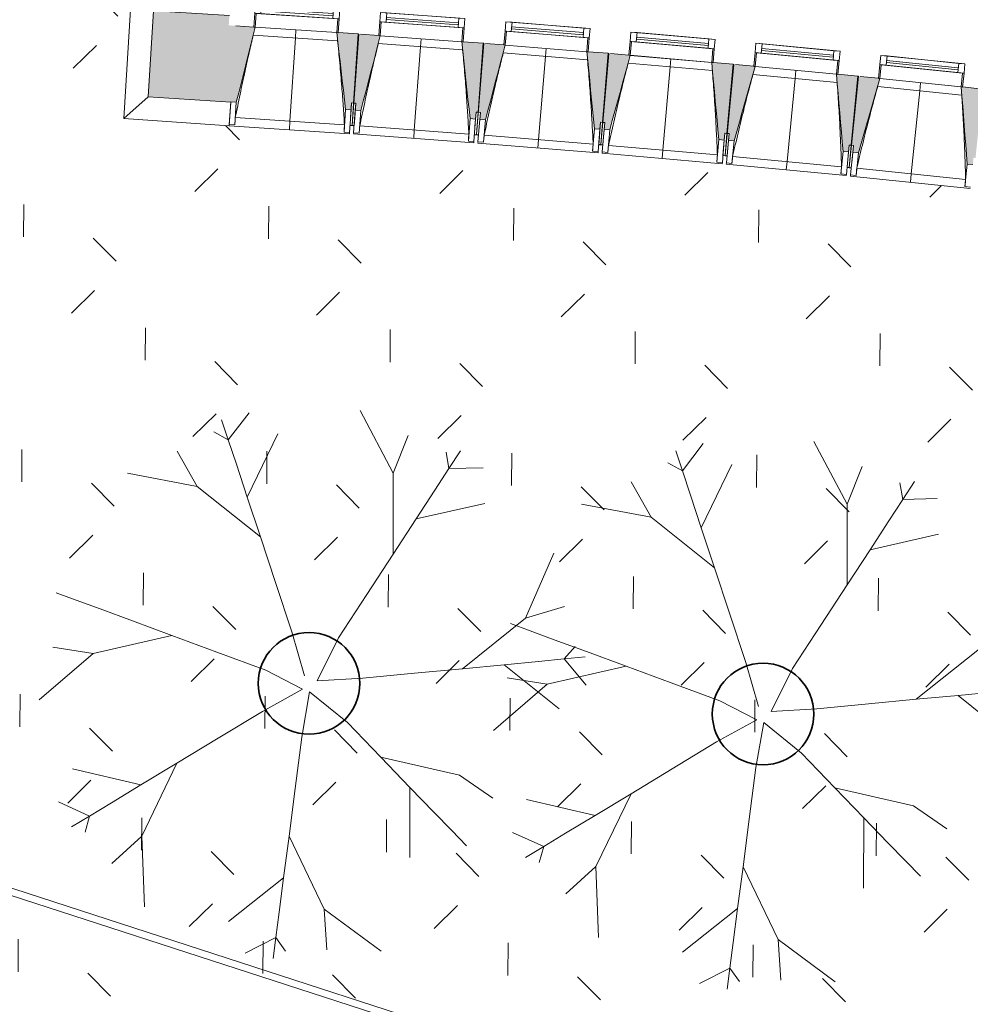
# Model space of a CAD drawing. Header units: centimetres. Extents: x -2721 to 2869, y -4046 to 286.
# Tile 7 of 29: x -1506 to -820, y -3652 to -2941. Entities that reach past the tile are written whole.
import ezdxf

# ---------------------------------------------------------------- set-up
doc = ezdxf.new("R2010")
doc.units = ezdxf.units.CM
for name, color, linetype, lineweight in [('0-1', 7, 'Continuous', 5), ('ANNOTATIONS-1', 7, 'Continuous', 18), ('MENUISERIES', 7, 'Continuous', 9), ('MENUISERIES-1', 7, 'Continuous', 13), ('MUR-1', 7, 'Continuous', 18), ('MUR_C-1', 7, 'Continuous', 18), ('OSSATURE', 7, 'Continuous', 9), ('OSSATURE_C', 7, 'Continuous', 9), ('SOL-1', 7, 'Continuous', 18), ('Z', 7, 'Continuous', 9)]:
    doc.layers.add(name, color=color, linetype=linetype, lineweight=lineweight)
doc.layers.add('A-ANNO-NPLT', color=7, linetype='Continuous', lineweight=13, plot=False)
for name, color, linetype, lineweight, true_color in [('A-GLAZ-GLAS', 7, 'Continuous', 13, 0x5c63b1), ('AB1_MAC', 7, 'Continuous', 9, 0x666666), ('AB3_VEGETATION', 7, 'Continuous', 9, 0x264c00), ('AB3_VEGETATION-1', 7, 'Continuous', 35, 0x666666), ('AB3_VEGETATION_haie_contour', 7, 'Continuous', 9, 0x264c00), ('AB3_VEGETATION_pelouse_surface', 7, 'Continuous', 9, 0x007f3f), ('HACHURE-1', 7, 'Continuous', 18, 0x787878), ('MENUISERIES-2', 7, 'Continuous', 13, 0x5c63b1), ('MUR-2', 5, 'Continuous', 18, 0x0000ff), ('OSSATURE-1', 7, 'Continuous', 5, 0x787878), ('OSSATURE-2', 5, 'Continuous', 18, 0x0000ff)]:
    doc.layers.add(name, color=color, linetype=linetype, lineweight=lineweight, true_color=true_color)

# ---------------------------------------------------------------- blocks, each defined once
blk = doc.blocks.new('XXX_VIDE FENETRE - 590-389517-2021_015_1111_DCE_1_50_Etat actuel')
at = {"layer": 'A-ANNO-NPLT'}
for p, q in [((-30.51, 0), (-30.51, -10)), ((-29.51, 0), (-30.51, 0)), ((-29.51, -10), (-29.51, 0)), ((30.51, 0), (29.51, 0)), ((29.51, 0), (29.51, -10)), ((30.51, -10), (30.51, 0)), ((-30.51, -10), (-29.51, -10)), ((-26.01, -10), (-30.51, -10)), ((-30.51, -10), (-30.51, -16.75)), ((-26.01, -16.75), (-26.01, -10)), ((26.01, -10), (26.01, -16.75)), ((30.51, -10), (26.01, -10)), ((29.51, -10), (30.51, -10)), ((30.51, -16.75), (30.51, -10)), ((-30.51, -16.75), (-26.01, -16.75)), ((26.01, -16.75), (30.51, -16.75))]:
    blk.add_line(p, q, dxfattribs=at)
at = {"layer": 'A-GLAZ-GLAS'}
for p, q in [((26.01, -12), (-26.01, -12)), ((-26.01, -12), (-26.01, -13.5)), ((-26.01, -13.5), (26.01, -13.5)), ((26.01, -13.5), (26.01, -12))]:
    blk.add_line(p, q, dxfattribs=at)
at = {"layer": 'MENUISERIES-1'}
for p, q in [((-29.51, 0), (29.51, 0)), ((29.51, 0), (-29.51, 0)), ((-30.51, -10), (-30.51, -0.07)), ((-29.51, -0.07), (-29.51, -10)), ((29.51, -10), (29.51, -0.07)), ((30.51, -0.07), (30.51, -10)), ((30.51, -10), (-30.51, -10)), ((-30.51, -16.75), (-30.51, -10)), ((-30.51, -10), (30.51, -10)), ((-29.51, -10), (29.51, -10)), ((-26.01, -10), (-26.01, -16.75)), ((26.01, -10), (-26.01, -10)), ((26.01, -16.75), (26.01, -10)), ((30.51, -10), (30.51, -16.75)), ((30.51, -16.75), (-30.51, -16.75)), ((-26.01, -16.75), (26.01, -16.75))]:
    blk.add_line(p, q, dxfattribs=at)
at = {"layer": 'MENUISERIES-2'}
for p, q in [((-26.01, -13.5), (-26.01, -12)), ((-26.01, -12), (26.01, -12)), ((26.01, -13.5), (-26.01, -13.5)), ((26.01, -12), (26.01, -13.5))]:
    blk.add_line(p, q, dxfattribs=at)
blk = doc.blocks.new('B02_ARC_rvt-1-2021_015_1111_DCE_1_50_Etat actuel')
at = {"layer": 'MENUISERIES'}
for p, rotation in [((-1306.32, -2948.38), 176.1892004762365), ((-1216.07, -2954.71), 175.7775659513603), ((-1125.86, -2961.69), 175.3659314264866), ((-1035.71, -2969.31), 174.9542969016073), ((-945.61, -2977.58), 174.5426623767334), ((-855.58, -2986.5), 174.1310278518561)]:
    blk.add_blockref('XXX_VIDE FENETRE - 590-389517-2021_015_1111_DCE_1_50_Etat actuel', p, dxfattribs=dict(at, rotation=rotation))
blk = doc.blocks.new('20_MUR PREFA_01 - MODULE_01 B-3165811-2021_015_1111_DCE_1_50_Etat actuel')
at = {"layer": 'Z'}
for p, q in [((0, 72.21), (0, 66.14)), ((0, 66.14), (0, 5.85)), ((0, 0.07), (0, 5.85))]:
    blk.add_line(p, q, dxfattribs=at)
blk = doc.blocks.new('Murs 6 - Murs 1-3191379-2021_015_1111_DCE_1_50_Etat actuel')
at = {"layer": 'HACHURE-1'}
blk.add_hatch(color=256, dxfattribs=at).paths.add_polyline_path([(-1353.39, -3000.52), (-1353.05, -2995.32), (-1354.54, -2995.23), (-1351.22, -2945.32), (-1354.85, -2945.08), (-1354.41, -2937.96), (-1409.09, -2934.57), (-1412.94, -2996.55), (-1354.54, -3000.44)])
at = {"layer": 'MUR-1'}
for p, q in [((-1430.6, -3012.4), (-1425.7, -2933.53)), ((-1425.7, -2933.53), (-1409.09, -2934.57)), ((-1412.94, -2996.55), (-1430.6, -3012.4)), ((-1354.52, -3017.47), (-1353.39, -3000.52)), ((-1354.52, -3017.47), (-1430.6, -3012.4))]:
    blk.add_line(p, q, dxfattribs=at)
at = {"layer": 'MUR_C-1'}
for p, q in [((-1409.09, -2934.57), (-1412.94, -2996.55)), ((-1354.41, -2937.96), (-1409.09, -2934.57)), ((-1412.94, -2996.55), (-1353.39, -3000.52)), ((-1353.39, -3000.52), (-1353.38, -3000.31))]:
    blk.add_line(p, q, dxfattribs=at)
blk = doc.blocks.new('B02_DC_STR_rvt-1-2021_015_1111_DCE_1_50_Etat actuel')
at = {"layer": 'OSSATURE-1'}
for points in [[(-1349.39, -3000.58), (-1335.77, -2946.42), (-1351.22, -2945.32), (-1354.54, -2995.23), (-1353.05, -2995.32), (-1353.38, -3000.31), (-1353.05, -3000.34)], [(-1266.57, -3006.1), (-1266.24, -3001.11), (-1264.74, -3001.21), (-1261.42, -2951.31), (-1276.88, -2950.35), (-1270.56, -3005.83)], [(-1259.51, -3006.6), (-1245.5, -2952.54), (-1260.94, -2951.34), (-1264.62, -3001.2), (-1263.13, -3001.32), (-1263.5, -3006.3), (-1263.13, -3006.33)], [(-1176.73, -3012.71), (-1176.36, -3007.72), (-1174.87, -3007.83), (-1171.19, -2957.96), (-1186.64, -2956.88), (-1180.72, -3012.41)], [(-1169.67, -3013.26), (-1155.28, -2959.3), (-1170.71, -2957.99), (-1174.75, -3007.83), (-1173.26, -3007.95), (-1173.66, -3012.93), (-1170.21, -3013.21)], [(-1086.94, -3019.96), (-1086.54, -3014.98), (-1085.05, -3015.1), (-1081, -2965.25), (-1096.45, -2964.07), (-1090.93, -3019.64)], [(-1079.89, -3020.56), (-1065.22, -2966.7), (-1080.53, -2965.29), (-1084.93, -3015.1), (-1083.43, -3015.23), (-1083.87, -3020.21), (-1082.87, -3020.3)], [(-997.21, -3027.86), (-996.77, -3022.88), (-995.28, -3023.02), (-990.88, -2973.2), (-1006.31, -2971.9), (-1001.19, -3027.51)], [(-990.16, -3028.52), (-975.03, -2974.77), (-990.4, -2973.24), (-995.16, -3023.02), (-993.67, -3023.16), (-994.14, -3028.14), (-993.67, -3028.18)], [(-907.54, -3036.41), (-907.06, -3031.43), (-905.57, -3031.58), (-900.81, -2981.79), (-916.23, -2980.39), (-911.52, -3036.03), (-908.2, -3036.35)], [(-900.49, -3037.11), (-884.94, -2983.48), (-900.34, -2981.84), (-905.45, -3031.58), (-903.96, -3031.73), (-904.47, -3036.7), (-903.96, -3036.76)], [(-817.92, -3045.6), (-817.41, -3040.63), (-815.92, -3040.78), (-810.81, -2991.03), (-826.22, -2989.52), (-821.9, -3045.19), (-820.87, -3045.3)]]:
    blk.add_hatch(color=256, dxfattribs=at).paths.add_polyline_path(points)
at = {"layer": 'ANNOTATIONS-1'}
for p, q in [((-1260.94, -2951.34), (-1261.42, -2951.31)), ((-1170.71, -2957.99), (-1171.19, -2957.96)), ((-1080.53, -2965.29), (-1081, -2965.25)), ((-990.4, -2973.24), (-990.88, -2973.2)), ((-900.29, -2981.84), (-900.84, -2981.79))]:
    blk.add_line(p, q, dxfattribs=at)
at = {"layer": 'OSSATURE'}
for p, q in [((-1335.77, -2946.42), (-1276.88, -2950.35)), ((-1276.25, -2956.18), (-1337.16, -2952.12)), ((-1245.5, -2952.54), (-1186.64, -2956.88)), ((-1186.05, -2962.72), (-1246.94, -2958.23)), ((-1155.28, -2959.3), (-1096.45, -2964.07)), ((-1095.91, -2969.91), (-1156.75, -2964.98)), ((-1065.11, -2966.71), (-1006.31, -2971.9)), ((-1005.81, -2977.75), (-1066.62, -2972.38)), ((-974.99, -2974.77), (-916.23, -2980.39)), ((-915.78, -2986.24), (-976.55, -2980.43)), ((-884.94, -2983.48), (-826.22, -2989.52)), ((-825.81, -2995.37), (-886.53, -2989.13)), ((-1354.46, -3016.57), (-1353.38, -3000.31)), ((-1350.47, -3016.83), (-1349.39, -3000.58)), ((-1266.24, -3001.11), (-1266.94, -3011.57)), ((-1265.81, -3017.24), (-1264.62, -3001.2)), ((-1264.74, -3001.21), (-1265.81, -3017.25)), ((-1263.9, -3011.77), (-1263.13, -3001.32)), ((-1350.1, -3011.69), (-1271.33, -3016.94)), ((-1270.56, -3005.83), (-1271.64, -3022.08)), ((-1266.57, -3006.1), (-1267.65, -3022.35)), ((-1266.94, -3011.57), (-1267.31, -3017.15)), ((-1264.7, -3022.55), (-1263.5, -3006.3)), ((-1264.31, -3017.35), (-1263.9, -3011.77)), ((-1260.71, -3022.84), (-1259.51, -3006.6)), ((-1180.72, -3012.41), (-1181.92, -3028.66)), ((-1176.36, -3007.72), (-1177.14, -3018.18)), ((-1176.05, -3023.86), (-1174.75, -3007.83)), ((-1174.87, -3007.83), (-1176.05, -3023.87)), ((-1174.1, -3018.4), (-1173.26, -3007.95)), ((-1354.52, -3017.47), (-1354.46, -3016.54)), ((-1354.52, -3017.47), (-1267.71, -3023.25)), ((-1350.47, -3016.83), (-1354.46, -3016.57)), ((-1350.46, -3016.81), (-1350.47, -3016.83)), ((-1267.32, -3017.36), (-1265.82, -3017.46)), ((-1265.82, -3017.45), (-1264.33, -3017.56)), ((-1260.3, -3017.7), (-1181.57, -3023.51)), ((-1176.73, -3012.71), (-1177.93, -3028.95)), ((-1177.14, -3018.18), (-1177.55, -3023.76)), ((-1174.98, -3029.17), (-1173.66, -3012.93)), ((-1174.55, -3023.98), (-1174.1, -3018.4)), ((-1170.99, -3029.49), (-1169.67, -3013.26)), ((-1090.93, -3019.64), (-1092.25, -3035.88)), ((-1086.54, -3014.98), (-1087.39, -3025.43)), ((-1086.34, -3031.12), (-1084.93, -3015.1)), ((-1085.05, -3015.1), (-1086.34, -3031.13)), ((-1084.36, -3025.68), (-1083.43, -3015.23)), ((-1271.64, -3022.08), (-1271.65, -3022.06)), ((-1267.65, -3022.35), (-1271.64, -3022.08)), ((-1267.65, -3022.32), (-1267.71, -3023.25)), ((-1264.76, -3023.45), (-1264.69, -3022.52)), ((-1264.76, -3023.45), (-1178, -3029.85)), ((-1260.71, -3022.84), (-1264.7, -3022.55)), ((-1260.7, -3022.82), (-1260.71, -3022.84)), ((-1177.55, -3023.83), (-1177.56, -3023.97)), ((-1177.56, -3023.97), (-1176.07, -3024.08)), ((-1176.07, -3024.07), (-1176.06, -3023.94)), ((-1176.06, -3023.94), (-1176.07, -3024.08)), ((-1176.07, -3024.07), (-1174.57, -3024.19)), ((-1174.57, -3024.19), (-1174.56, -3024.05)), ((-1170.55, -3024.35), (-1091.85, -3030.73)), ((-1086.94, -3019.96), (-1088.26, -3036.2)), ((-1087.39, -3025.43), (-1087.84, -3031.01)), ((-1085.31, -3036.44), (-1083.87, -3020.21)), ((-1084.85, -3031.25), (-1084.36, -3025.68)), ((-1081.32, -3036.79), (-1079.89, -3020.56)), ((-996.77, -3022.88), (-997.69, -3033.33)), ((-996.69, -3039.02), (-995.16, -3023.02)), ((-995.28, -3023.02), (-996.69, -3039.03)), ((-994.66, -3033.6), (-993.67, -3023.16)), ((-1181.92, -3028.66), (-1181.92, -3028.63)), ((-1177.93, -3028.95), (-1181.92, -3028.66)), ((-1177.93, -3028.93), (-1178, -3029.85)), ((-1175.05, -3030.07), (-1174.97, -3029.14)), ((-1175.05, -3030.07), (-1088.33, -3037.1)), ((-1170.99, -3029.49), (-1174.98, -3029.17)), ((-1170.98, -3029.47), (-1170.99, -3029.49)), ((-1087.84, -3031.08), (-1087.86, -3031.22)), ((-1087.86, -3031.22), (-1086.36, -3031.34)), ((-1086.36, -3031.33), (-1086.35, -3031.2)), ((-1086.35, -3031.2), (-1086.36, -3031.34)), ((-1086.36, -3031.33), (-1084.87, -3031.46)), ((-1084.87, -3031.46), (-1084.86, -3031.33)), ((-1080.84, -3031.66), (-1002.2, -3038.6)), ((-1001.19, -3027.51), (-1002.63, -3043.74)), ((-997.21, -3027.86), (-998.64, -3044.09)), ((-997.69, -3033.33), (-998.18, -3038.9)), ((-995.69, -3044.35), (-994.14, -3028.14)), ((-995.19, -3039.16), (-994.66, -3033.6)), ((-991.71, -3044.73), (-990.16, -3028.52)), ((-907.06, -3031.43), (-908.06, -3041.87)), ((-905.57, -3031.58), (-907.1, -3047.58)), ((-907.09, -3047.57), (-905.45, -3031.58)), ((-905.03, -3042.16), (-903.96, -3031.73)), ((-1092.25, -3035.88), (-1092.25, -3035.85)), ((-1088.26, -3036.2), (-1092.25, -3035.88)), ((-1088.26, -3036.17), (-1088.33, -3037.1)), ((-1085.39, -3037.34), (-1085.3, -3036.41)), ((-1085.39, -3037.34), (-998.72, -3044.99)), ((-1081.32, -3036.79), (-1085.31, -3036.44)), ((-1081.32, -3036.77), (-1081.32, -3036.79)), ((-998.19, -3038.98), (-998.2, -3039.11)), ((-998.2, -3039.11), (-996.71, -3039.24)), ((-996.71, -3039.23), (-996.7, -3039.11)), ((-996.7, -3039.11), (-996.71, -3039.24)), ((-996.71, -3039.23), (-995.21, -3039.37)), ((-995.21, -3039.37), (-995.2, -3039.25)), ((-991.19, -3039.6), (-912.6, -3047.11)), ((-911.52, -3036.03), (-913.07, -3052.25)), ((-907.54, -3036.41), (-909.08, -3052.63)), ((-906.13, -3052.91), (-904.47, -3036.7)), ((-902.16, -3053.32), (-900.49, -3037.11)), ((-1002.63, -3043.74), (-1002.63, -3043.71)), ((-998.64, -3044.09), (-1002.63, -3043.74)), ((-998.64, -3044.07), (-998.72, -3044.99)), ((-995.78, -3045.25), (-995.69, -3044.33)), ((-995.78, -3045.25), (-909.17, -3053.53)), ((-991.71, -3044.73), (-995.69, -3044.35)), ((-991.7, -3044.71), (-991.71, -3044.73)), ((-908.6, -3047.52), (-908.61, -3047.65)), ((-908.61, -3047.65), (-907.12, -3047.79)), ((-908.06, -3041.87), (-908.59, -3047.44)), ((-907.1, -3047.67), (-907.12, -3047.79)), ((-907.12, -3047.78), (-905.62, -3047.93)), ((-905.62, -3047.93), (-905.61, -3047.82)), ((-905.6, -3047.72), (-905.03, -3042.16)), ((-821.9, -3045.19), (-823.57, -3061.39)), ((-913.07, -3052.25), (-913.07, -3052.22)), ((-909.08, -3052.63), (-913.07, -3052.25)), ((-909.08, -3052.6), (-909.17, -3053.53)), ((-906.23, -3053.81), (-906.13, -3052.88)), ((-906.23, -3053.81), (-819.68, -3062.7)), ((-902.16, -3053.32), (-906.13, -3052.91)), ((-902.15, -3053.29), (-902.16, -3053.32)), ((-901.6, -3048.19), (-823.07, -3056.26)), ((-823.57, -3061.39), (-823.57, -3061.37)), ((-819.59, -3061.8), (-823.57, -3061.39))]:
    blk.add_line(p, q, dxfattribs=at)
at = {"layer": 'OSSATURE', "flags": 128}
for points in [[(-1350.1, -3011.69), (-1350.18, -3012.71), (-1350.25, -3013.74), (-1350.32, -3014.76), (-1350.39, -3015.78), (-1350.46, -3016.81)], [(-1271.65, -3022.06), (-1271.58, -3021.03), (-1271.52, -3020.01), (-1271.45, -3018.98), (-1271.39, -3017.96), (-1271.33, -3016.94)], [(-1260.3, -3017.7), (-1260.38, -3018.72), (-1260.46, -3019.75), (-1260.54, -3020.77), (-1260.62, -3021.79), (-1260.7, -3022.82)], [(-1181.92, -3028.63), (-1181.85, -3027.61), (-1181.78, -3026.58), (-1181.71, -3025.56), (-1181.64, -3024.54), (-1181.57, -3023.51)], [(-1170.55, -3024.35), (-1170.64, -3025.38), (-1170.72, -3026.4), (-1170.81, -3027.42), (-1170.9, -3028.45), (-1170.98, -3029.47)], [(-1092.25, -3035.85), (-1092.17, -3034.83), (-1092.09, -3033.8), (-1092.01, -3032.78), (-1091.93, -3031.76), (-1091.85, -3030.73)], [(-1080.84, -3031.66), (-1080.94, -3032.68), (-1081.03, -3033.7), (-1081.13, -3034.72), (-1081.22, -3035.74), (-1081.32, -3036.77)], [(-1002.63, -3043.71), (-1002.54, -3042.69), (-1002.46, -3041.67), (-1002.37, -3040.64), (-1002.28, -3039.62), (-1002.2, -3038.6)], [(-991.19, -3039.6), (-991.3, -3040.62), (-991.4, -3041.64), (-991.5, -3042.66), (-991.6, -3043.69), (-991.7, -3044.71)], [(-913.07, -3052.22), (-912.97, -3051.2), (-912.88, -3050.18), (-912.79, -3049.15), (-912.69, -3048.13), (-912.6, -3047.11)], [(-901.6, -3048.19), (-901.71, -3049.21), (-901.82, -3050.23), (-901.93, -3051.25), (-902.04, -3052.27), (-902.15, -3053.29)], [(-823.57, -3061.37), (-823.47, -3060.35), (-823.37, -3059.33), (-823.27, -3058.3), (-823.17, -3057.28), (-823.07, -3056.26)]]:
    blk.add_lwpolyline(points, dxfattribs=at)
at = {"layer": 'OSSATURE'}
for points, knots in [([(-1337.15, -2952.12), (-1338.14, -2956.23), (-1339.63, -2962.58), (-1341.59, -2971.2), (-1343.21, -2978.49), (-1344.91, -2986.36), (-1347.28, -2997.61), (-1348.99, -3006.05), (-1350.1, -3011.69)], [0.0183454, 0.0183454, 0.0183454, 0.0183454, 0.2222222, 0.3333333, 0.4444444, 0.5833333, 0.7222222, 1, 1, 1, 1]), ([(-1271.33, -3016.94), (-1271.61, -3012.35), (-1272.07, -3005.47), (-1272.73, -2996.3), (-1273.3, -2988.85), (-1273.95, -2980.83), (-1274.7, -2972.23), (-1275.47, -2964.01), (-1276.01, -2958.66), (-1276.26, -2956.18)], [0, 0, 0, 0, 0.2222222, 0.3333333, 0.4444444, 0.5833333, 0.7222222, 0.8611111, 0.9816328, 0.9816328, 0.9816328, 0.9816328]), ([(-1246.92, -2958.23), (-1247.94, -2962.33), (-1249.48, -2968.67), (-1251.5, -2977.27), (-1253.17, -2984.55), (-1254.93, -2992.41), (-1257.38, -3003.64), (-1259.15, -3012.07), (-1260.3, -3017.7)], [0.0183454, 0.0183454, 0.0183454, 0.0183454, 0.2222222, 0.3333333, 0.4444444, 0.5833333, 0.7222222, 1, 1, 1, 1]), ([(-1181.57, -3023.51), (-1181.82, -3018.92), (-1182.22, -3012.04), (-1182.82, -3002.87), (-1183.33, -2995.41), (-1183.93, -2987.39), (-1184.62, -2978.79), (-1185.33, -2970.59), (-1185.82, -2965.28), (-1186.05, -2962.82)], [0, 0, 0, 0, 0.2222222, 0.3333333, 0.4444444, 0.5833333, 0.7222222, 0.8611111, 0.9799616, 0.9799616, 0.9799616, 0.9799616]), ([(-1156.74, -2964.98), (-1157.79, -2969.07), (-1159.37, -2975.41), (-1161.45, -2983.99), (-1163.17, -2991.26), (-1164.99, -2999.11), (-1167.52, -3010.32), (-1169.35, -3018.73), (-1170.55, -3024.35)], [0.0183454, 0.0183454, 0.0183454, 0.0183454, 0.2222222, 0.3333333, 0.4444444, 0.5833333, 0.7222222, 1, 1, 1, 1]), ([(-1091.85, -3030.73), (-1092.07, -3026.14), (-1092.43, -3019.26), (-1092.96, -3010.08), (-1093.42, -3002.62), (-1093.96, -2994.59), (-1094.59, -2985.99), (-1095.24, -2977.76), (-1095.7, -2972.4), (-1095.92, -2969.91)], [0, 0, 0, 0, 0.2222222, 0.3333333, 0.4444444, 0.5833333, 0.7222222, 0.8611111, 0.9816328, 0.9816328, 0.9816328, 0.9816328]), ([(-1066.61, -2972.38), (-1067.69, -2976.47), (-1069.32, -2982.79), (-1071.46, -2991.36), (-1073.23, -2998.62), (-1075.1, -3006.45), (-1077.72, -3017.64), (-1079.61, -3026.04), (-1080.84, -3031.66)], [0.0183454, 0.0183454, 0.0183454, 0.0183454, 0.2222222, 0.3333333, 0.4444444, 0.5833333, 0.7222222, 1, 1, 1, 1]), ([(-1002.2, -3038.6), (-1002.38, -3034.01), (-1002.69, -3027.12), (-1003.15, -3017.94), (-1003.56, -3010.48), (-1004.04, -3002.44), (-1004.61, -2993.83), (-1005.2, -2985.6), (-1005.62, -2980.24), (-1005.82, -2977.75)], [0, 0, 0, 0, 0.2222222, 0.3333333, 0.4444444, 0.5833333, 0.7222222, 0.8611111, 0.9816328, 0.9816328, 0.9816328, 0.9816328]), ([(-976.54, -2980.43), (-977.64, -2984.51), (-979.31, -2990.82), (-981.52, -2999.37), (-983.35, -3006.62), (-985.27, -3014.43), (-987.97, -3025.61), (-989.92, -3034), (-991.19, -3039.6)], [0.0183454, 0.0183454, 0.0183454, 0.0183454, 0.2222222, 0.3333333, 0.4444444, 0.5833333, 0.7222222, 1, 1, 1, 1]), ([(-912.6, -3047.11), (-912.75, -3042.51), (-913.01, -3035.63), (-913.41, -3026.45), (-913.76, -3018.98), (-914.19, -3010.94), (-914.69, -3002.33), (-915.22, -2994.09), (-915.6, -2988.73), (-915.79, -2986.23)], [0, 0, 0, 0, 0.2222222, 0.3333333, 0.4444444, 0.5833333, 0.7222222, 0.8611111, 0.9816328, 0.9816328, 0.9816328, 0.9816328]), ([(-886.52, -2989.13), (-887.66, -2993.2), (-889.37, -2999.49), (-891.64, -3008.03), (-893.52, -3015.26), (-895.5, -3023.06), (-898.28, -3034.22), (-900.29, -3042.6), (-901.6, -3048.19)], [0.0183454, 0.0183454, 0.0183454, 0.0183454, 0.2222222, 0.3333333, 0.4444444, 0.5833333, 0.7222222, 1, 1, 1, 1]), ([(-823.07, -3056.26), (-823.19, -3051.67), (-823.39, -3044.78), (-823.72, -3035.59), (-824.03, -3028.12), (-824.39, -3020.08), (-824.83, -3011.47), (-825.31, -3003.22), (-825.65, -2997.86), (-825.82, -2995.37)], [0, 0, 0, 0, 0.2222222, 0.3333333, 0.4444444, 0.5833333, 0.7222222, 0.8611111, 0.9816328, 0.9816328, 0.9816328, 0.9816328])]:
    blk.add_open_spline(points, degree=3, knots=knots, dxfattribs=at)
at = {"layer": 'OSSATURE_C'}
for p, q in [((-1336.76, -2946.29), (-1349.72, -2945.42)), ((-1261.42, -2951.31), (-1275.88, -2950.34)), ((-1264.74, -3001.21), (-1261.42, -2951.31)), ((-1260.94, -2951.34), (-1264.62, -3001.2)), ((-1246.49, -2952.4), (-1259.73, -2951.42)), ((-1171.19, -2957.96), (-1185.64, -2956.89)), ((-1174.87, -3007.83), (-1171.19, -2957.96)), ((-1170.71, -2957.99), (-1174.75, -3007.83)), ((-1156.27, -2959.15), (-1169.5, -2958.08)), ((-1081, -2965.25), (-1095.45, -2964.08)), ((-1085.05, -3015.1), (-1081, -2965.25)), ((-1080.53, -2965.29), (-1084.93, -3015.1)), ((-1066.1, -2966.56), (-1079.32, -2965.39)), ((-990.88, -2973.2), (-1005.32, -2971.92)), ((-995.28, -3023.02), (-990.88, -2973.2)), ((-990.4, -2973.24), (-995.16, -3023.02)), ((-975.98, -2974.61), (-989.2, -2973.35)), ((-900.81, -2981.79), (-915.24, -2980.41)), ((-905.57, -3031.58), (-900.81, -2981.79)), ((-900.34, -2981.84), (-905.45, -3031.58)), ((-885.92, -2983.31), (-899.13, -2981.95)), ((-810.81, -2991.03), (-825.23, -2989.55)), ((-1353.38, -3000.31), (-1349.39, -3000.58)), ((-1266.57, -3006.1), (-1266.24, -3001.11)), ((-1266.24, -3001.11), (-1264.74, -3001.21)), ((-1264.62, -3001.2), (-1263.13, -3001.32)), ((-1263.13, -3001.32), (-1263.5, -3006.3)), ((-1270.56, -3005.83), (-1266.57, -3006.1)), ((-1263.5, -3006.3), (-1259.51, -3006.6)), ((-1180.72, -3012.41), (-1176.73, -3012.71)), ((-1176.73, -3012.71), (-1176.36, -3007.72)), ((-1176.36, -3007.72), (-1174.87, -3007.83)), ((-1174.75, -3007.83), (-1173.26, -3007.95)), ((-1173.26, -3007.95), (-1173.66, -3012.93)), ((-1173.66, -3012.93), (-1169.67, -3013.26)), ((-1090.93, -3019.64), (-1086.94, -3019.96)), ((-1086.94, -3019.96), (-1086.54, -3014.98)), ((-1086.54, -3014.98), (-1085.05, -3015.1)), ((-1084.93, -3015.1), (-1083.43, -3015.23)), ((-1083.43, -3015.23), (-1083.87, -3020.21)), ((-1083.87, -3020.21), (-1079.89, -3020.56)), ((-997.21, -3027.86), (-996.77, -3022.88)), ((-996.77, -3022.88), (-995.28, -3023.02)), ((-995.16, -3023.02), (-993.67, -3023.16)), ((-993.67, -3023.16), (-994.14, -3028.14)), ((-1001.19, -3027.51), (-997.21, -3027.86)), ((-994.14, -3028.14), (-990.16, -3028.52)), ((-907.54, -3036.41), (-907.06, -3031.43)), ((-907.06, -3031.43), (-905.57, -3031.58)), ((-905.45, -3031.58), (-903.96, -3031.73)), ((-903.96, -3031.73), (-904.47, -3036.7)), ((-911.52, -3036.03), (-907.54, -3036.41)), ((-904.47, -3036.7), (-900.49, -3037.11)), ((-821.9, -3045.19), (-817.92, -3045.6))]:
    blk.add_line(p, q, dxfattribs=at)
at = {"layer": 'OSSATURE_C', "flags": 128}
for points in [[(-1349.39, -3000.58), (-1347.68, -2993.8), (-1345.98, -2987.02), (-1344.27, -2980.25), (-1342.57, -2973.47), (-1340.87, -2966.69), (-1339.16, -2959.91), (-1337.46, -2953.13), (-1335.75, -2946.35)], [(-1276.88, -2950.28), (-1276.09, -2957.22), (-1275.3, -2964.16), (-1274.51, -2971.11), (-1273.72, -2978.05), (-1272.93, -2985), (-1272.14, -2991.94), (-1271.35, -2998.89), (-1270.56, -3005.83)], [(-1259.51, -3006.6), (-1257.75, -2999.83), (-1256, -2993.06), (-1254.25, -2986.3), (-1252.5, -2979.53), (-1250.74, -2972.77), (-1248.99, -2966), (-1247.24, -2959.24), (-1245.48, -2952.47)], [(-1186.64, -2956.81), (-1185.9, -2963.76), (-1185.16, -2970.71), (-1184.42, -2977.66), (-1183.68, -2984.61), (-1182.94, -2991.56), (-1182.2, -2998.51), (-1181.46, -3005.46), (-1180.72, -3012.41)], [(-1169.67, -3013.26), (-1167.87, -3006.5), (-1166.07, -2999.75), (-1164.27, -2993), (-1162.47, -2986.25), (-1160.67, -2979.49), (-1158.86, -2972.74), (-1157.06, -2965.99), (-1155.26, -2959.23)], [(-1096.45, -2964), (-1095.76, -2970.96), (-1095.07, -2977.91), (-1094.38, -2984.87), (-1093.69, -2991.82), (-1093, -2998.78), (-1092.31, -3005.73), (-1091.62, -3012.69), (-1090.93, -3019.64)], [(-1079.89, -3020.56), (-1078.04, -3013.83), (-1076.19, -3007.09), (-1074.34, -3000.35), (-1072.49, -2993.61), (-1070.64, -2986.87), (-1068.79, -2980.13), (-1066.94, -2973.39), (-1065.09, -2966.65)], [(-1006.32, -2971.84), (-1005.68, -2978.8), (-1005.04, -2985.75), (-1004.4, -2992.71), (-1003.76, -2999.67), (-1003.12, -3006.63), (-1002.48, -3013.59), (-1001.84, -3020.55), (-1001.19, -3027.51)], [(-990.16, -3028.52), (-988.26, -3021.79), (-986.36, -3015.06), (-984.46, -3008.34), (-982.57, -3001.61), (-980.67, -2994.89), (-978.77, -2988.16), (-976.87, -2981.43), (-974.97, -2974.71)], [(-916.24, -2980.32), (-915.65, -2987.28), (-915.06, -2994.25), (-914.47, -3001.21), (-913.88, -3008.17), (-913.29, -3015.14), (-912.7, -3022.1), (-912.11, -3029.07), (-911.52, -3036.03)], [(-900.49, -3037.11), (-898.54, -3030.4), (-896.6, -3023.69), (-894.65, -3016.98), (-892.7, -3010.26), (-890.76, -3003.55), (-888.81, -2996.84), (-886.86, -2990.13), (-884.92, -2983.41)], [(-826.23, -2989.45), (-825.69, -2996.41), (-825.15, -3003.38), (-824.61, -3010.35), (-824.06, -3017.32), (-823.52, -3024.29), (-822.98, -3031.25), (-822.44, -3038.22), (-821.9, -3045.19)]]:
    blk.add_lwpolyline(points, dxfattribs=at)
at = {"layer": 'SOL-1'}
for p, q in [((-1176.05, -3023.86), (-1170.71, -2957.99)), ((-1169.5, -2958.08), (-1156.27, -2959.15)), ((-1095.45, -2964.08), (-1081, -2965.25)), ((-1081, -2965.25), (-1086.34, -3031.13)), ((-996.69, -3039.02), (-990.4, -2973.24)), ((-989.2, -2973.35), (-975.98, -2974.61)), ((-915.24, -2980.41), (-900.81, -2981.79)), ((-900.81, -2981.79), (-907.1, -3047.58)), ((-1267.31, -3017.21), (-1264.32, -3017.42)), ((-1177.55, -3023.82), (-1174.56, -3024.05)), ((-1174.55, -3023.98), (-1176.05, -3023.86)), ((-1086.34, -3031.13), (-1087.84, -3031.01)), ((-1084.86, -3031.33), (-1087.84, -3031.08)), ((-1087.84, -3031.08), (-1084.85, -3031.33)), ((-995.2, -3039.25), (-998.19, -3038.97)), ((-998.19, -3038.97), (-995.2, -3039.25)), ((-995.19, -3039.16), (-996.69, -3039.02)), ((-908.6, -3047.52), (-905.61, -3047.81)), ((-907.1, -3047.58), (-908.59, -3047.44))]:
    blk.add_line(p, q, dxfattribs=at)
at = {"layer": 'MUR-2'}
blk.add_blockref('Murs 6 - Murs 1-3191379-2021_015_1111_DCE_1_50_Etat actuel', (0, 0), dxfattribs=at)
at = {"layer": 'OSSATURE-2'}
for p, rotation in [((-1306.32, -2948.32), 176.1892004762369), ((-1216.06, -2954.64), 175.7775659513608), ((-1125.86, -2961.62), 175.3659314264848), ((-1035.7, -2969.24), 174.9542969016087), ((-945.61, -2977.51), 174.5426623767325), ((-855.57, -2986.43), 174.1310278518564)]:
    blk.add_blockref('20_MUR PREFA_01 - MODULE_01 B-3165811-2021_015_1111_DCE_1_50_Etat actuel', p, dxfattribs=dict(at, rotation=rotation))
blk = doc.blocks.new('site treso_dwg_GVJ2J_2-409498-2021_015_1111_DCE_1_50_Etat actuel')
at = {"layer": 'AB3_VEGETATION'}
for p, q in [((0.01511, 0.03786), (0.00914, 0.04916)), ((-0.00879, 0.02639), (-0.02018, 0.03548)), ((0.03897, 0.01175), (0.04408, 0.02346)), ((-0.03016, -0.02747), (-0.02968, -0.04024)), ((-0.00462, -0.03502), (-0.01455, -0.04288)), ((0.00267, -0.04064), (0.00316, -0.04794))]:
    blk.add_line(p, q, dxfattribs=at)
at = {"layer": 'AB3_VEGETATION', "flags": 128}
for points in [[(-0.01083, 0.04877), (-0.01458, 0.04387), (-0.01721, 0.04531)], [(-0.01118, 0.03358), (-0.01313, 0.03948), (-0.01458, 0.04387), (-0.01578, 0.04748)], [(-0.00085, 0.00136), (-0.00313, 0.00929), (-0.00608, 0.01819), (-0.00879, 0.02639), (-0.01118, 0.03358), (-0.00564, 0.04498)], [(0.03512, 0.00339), (0.02758, 0.00267), (0.01897, 0.00185), (0.00964, 0.00096), (0.0014, 0.0005), (0.00526, 0.0082), (0.01038, 0.01605), (0.0151, 0.02329), (0.0151, 0.03786), (0.01784, 0.04465)], [(-0.03274, 0.03786), (-0.02018, 0.03548), (-0.02379, 0.04185)], [(0.01924, 0.02963), (0.02264, 0.03484), (0.02516, 0.03871), (0.02724, 0.0419)], [(0.03133, 0.03884), (0.02516, 0.03871), (0.02464, 0.04166)], [(0.0151, 0.02329), (0.01924, 0.02963), (0.0316, 0.03241)], [(-0.04558, 0.01634), (-0.04201, 0.01502), (-0.03768, 0.01342), (-0.03185, 0.01127), (-0.02474, 0.00865), (-0.03895, 0.00541)], [(0.02758, 0.00267), (0.03897, 0.01175), (0.04598, 0.01385)], [(-0.02474, 0.00865), (-0.01663, 0.00566), (-0.00784, 0.00241), (-0.00119, -0.00103), (-0.00841, -0.00502), (-0.01643, -0.00987), (-0.02383, -0.01434)], [(-0.04618, 0.00656), (-0.03895, 0.00541), (-0.04863, -0.00292)], [(0.04789, 0.00666), (0.0459, 0.00442), (0.0413, 0.00398), (0.03512, 0.00339), (0.04499, -0.00454)], [(0.04985, -0.00032), (0.0459, 0.00442), (0.04969, 0.00479)], [(0.01809, -0.03137), (0.01814, -0.01871), (0.01287, -0.01326), (0.00687, -0.00705), (0.00007, -0.00151), (-0.00132, -0.00964), (-0.00253, -0.01894), (-0.00364, -0.02751), (-0.00462, -0.03502), (-0.00542, -0.04118), (-0.00601, -0.04576), (-0.0065, -0.04954)], [(0.01287, -0.01326), (0.02708, -0.01651), (0.03309, -0.02068)], [(-0.04265, -0.0154), (-0.03031, -0.01827), (-0.02383, -0.01434), (-0.03016, -0.02747), (-0.03556, -0.03241)], [(-0.03031, -0.01827), (-0.03563, -0.02148), (-0.03958, -0.02387), (-0.04519, -0.02131)], [(0.01814, -0.01871), (0.02246, -0.02317), (0.02567, -0.02649), (0.02831, -0.02923)], [(-0.04283, -0.02584), (-0.03958, -0.02387), (-0.04039, -0.02675)], [(-0.00364, -0.02751), (0.00267, -0.04064), (0.01296, -0.04823)], [(-0.01152, -0.04856), (-0.00601, -0.04576), (-0.00427, -0.0482)]]:
    blk.add_lwpolyline(points, dxfattribs=at)
blk = doc.blocks.new('site treso_dwg_GVJ7J_1-409501-2021_015_1111_DCE_1_50_Etat actuel')
at = {"layer": 'AB3_VEGETATION-1'}
blk.add_circle((9128.89, 4430.59), 36.65, dxfattribs=at)
blk = doc.blocks.new('site treso_dwg_GVJ7J_1-409502-2021_015_1111_DCE_1_50_Etat actuel')
at = {"layer": 'AB3_VEGETATION-1'}
blk.add_circle((8801.23, 4452.71), 36.67, dxfattribs=at)
blk = doc.blocks.new('site treso_dwg-409476-2021_015_1111_DCE_1_50_Etat actuel')
at = {"layer": 'AB3_VEGETATION_pelouse_surface'}
h = blk.add_hatch(dxfattribs=at)
h.set_pattern_fill('FP_2', color=256, style=0, pattern_type=2)
h.set_pattern_definition([(89.567, (-40335746.12, -17086458.89), (-87.71750986, 89.0534421), [23.437, -153.339]), (44.567, (-40335746.12, -17086458.89), (-87.71785487, 89.05379237), [23.438, -101.563]), (134.567, (-40335746.12, -17086458.89), (-89.05379237, -87.71785487), [23.437, -101.562])])
h.paths.add_polyline_path([(12967.15, 3826.82), (12967.15, 4231), (12948.98, 4219.21), (12785.26, 4100.96), (12696.87, 4030.84), (12600.74, 3932.68), (12250.03, 4046.31), (12288.5, 4164.47), (12294.4, 4187), (12299.48, 4209.73), (12303.74, 4232.63), (12307.16, 4255.68), (12310.01, 4281.68), (12311.8, 4307.78), (12312.53, 4333.93), (12312.19, 4360.08), (12310.8, 4386.21), (12308.34, 4412.25), (12304.1, 4427.87), (12298.67, 4443.11), (12292.09, 4457.9), (12284.39, 4472.13), (12275.61, 4485.74), (12265.82, 4498.62), (12255.07, 4510.72), (12243.42, 4521.95), (12230.94, 4532.26), (12217.7, 4541.57), (12203.79, 4549.85), (12189.28, 4557.02), (12174.27, 4563.07), (12158.83, 4567.94), (12143.07, 4571.61), (12126, 4574.13), (12110.23, 4575.26), (12109.39, 4575.26), (12098.3, 4542.26), (12092.99, 4544.04), (12092.03, 4541.2), (12097.35, 4539.42), (12069.65, 4456.94), (12064.18, 4458.78), (12063.22, 4455.94), (12068.69, 4454.1), (12040.99, 4371.63), (12035.37, 4373.5), (12034.41, 4370.67), (12040.03, 4368.78), (11987.93, 4213.67), (11831.48, 4265.19), (11833.33, 4270.8), (11830.47, 4271.73), (11828.67, 4266.1), (11745.84, 4292.72), (11747.65, 4298.34), (11744.76, 4299.15), (11743.02, 4293.62), (11660, 4319.64), (11661.77, 4325.27), (11658.9, 4326.16), (11657.12, 4320.53), (11573.98, 4345.94), (11575.7, 4351.59), (11572.8, 4352.36), (11571.14, 4346.79), (11487.76, 4371.62), (11489.45, 4377.28), (11486.57, 4378.13), (11484.92, 4372.46), (11401.37, 4396.68), (11403.01, 4402.35), (11400.1, 4403.09), (11398.52, 4397.5), (11314.79, 4421.12), (11316.4, 4426.81), (11313.51, 4427.61), (11311.94, 4421.92), (11300.45, 4425.07), (11243.46, 4204.35), (10740.93, 4334.52), (10742.25, 4340.68), (10731.41, 4343.49), (10776.59, 4558.16), (10700.71, 4575.49), (10702.03, 4581.25), (10699.08, 4581.84), (10697.82, 4576.13), (10612.88, 4594.91), (10614.14, 4600.66), (10611.21, 4601.29), (10609.98, 4595.51), (10524.89, 4613.66), (10526.13, 4619.44), (10523.18, 4620), (10522, 4614.26), (10436.78, 4631.8), (10437.97, 4637.59), (10435.02, 4638.1), (10433.88, 4632.38), (10348.55, 4649.31), (10349.69, 4655.1), (10346.74, 4655.62), (10345.64, 4649.86), (10260.18, 4666.18), (10261.29, 4671.98), (10258.33, 4672.47), (10257.28, 4666.71), (10171.7, 4682.41), (10172.77, 4688.22), (10169.81, 4688.71), (10168.79, 4682.92), (10083.11, 4698.01), (10084.13, 4703.83), (10081.17, 4704.29), (10080.19, 4698.5), (9994.4, 4712.97), (9995.39, 4718.79), (9992.42, 4719.27), (9991.48, 4713.44), (9905.59, 4727.3), (9906.53, 4733.12), (9903.57, 4733.58), (9902.67, 4727.75), (9816.68, 4740.98), (9817.58, 4746.82), (9814.61, 4747.25), (9813.76, 4741.41), (9727.68, 4754.03), (9728.53, 4759.87), (9725.56, 4760.28), (9724.75, 4754.44), (9638.58, 4766.43), (9639.39, 4772.28), (9636.42, 4772.67), (9635.65, 4766.82), (9549.39, 4778.2), (9550.17, 4784.05), (9547.18, 4784.35), (9546.46, 4778.57), (9460.13, 4789.32), (9460.86, 4795.18), (9457.88, 4795.53), (9457.19, 4789.67), (9370.78, 4799.81), (9371.47, 4805.67), (9368.49, 4806), (9367.84, 4800.13), (9281.37, 4809.65), (9282.01, 4815.52), (9279.03, 4815.83), (9278.42, 4809.95), (9191.88, 4818.85), (9192.48, 4824.72), (9189.5, 4825.01), (9188.94, 4819.13), (9102.33, 4827.4), (9102.89, 4833.28), (9101.4, 4833.48), (9101.4, 4833.41), (9099.9, 4833.55), (9099.38, 4827.66), (9012.72, 4835.32), (9013.24, 4841.2), (9011.76, 4841.44), (9011.74, 4841.32), (9010.25, 4841.44), (9009.77, 4835.56), (8923.06, 4842.58), (8923.53, 4848.47), (8920.54, 4848.6), (8920.11, 4842.8), (8833.34, 4849.21), (8833.78, 4855.1), (8830.78, 4855.3), (8830.39, 4849.4), (8667.5, 4860.25), (8677.8, 5025.96), (8683.72, 5025.59), (8683.81, 5028.59), (8677.99, 5028.95), (8683.38, 5115.78), (8689.3, 5115.41), (8689.39, 5118.41), (8683.57, 5118.78), (8688.96, 5205.61), (8694.88, 5205.24), (8694.97, 5208.24), (8689.15, 5208.6), (8694.55, 5295.44), (8700.46, 5295.07), (8700.56, 5298.07), (8694.73, 5298.43), (8700.13, 5385.26), (8706.04, 5384.89), (8706.14, 5387.89), (8700.31, 5388.26), (8705.71, 5475.09), (8711.63, 5474.72), (8711.72, 5477.72), (8705.9, 5478.08), (8711.29, 5564.92), (8717.21, 5564.55), (8717.3, 5567.02), (8711.48, 5567.45), (8713.2, 5590.39), (8790.31, 5584.62), (8791.45, 5604.69), (9031.45, 5631.57), (9038, 5710.47), (9037.76, 5710.47), (9037.75, 5710.35), (9036.25, 5710.47), (9035.79, 5704.58), (8949.06, 5711.41), (8949.52, 5717.3), (8946.93, 5717.43), (8946.51, 5711.6), (8859.74, 5717.94), (8860.16, 5723.71), (8858.66, 5723.82), (8858.56, 5723.95), (8858.55, 5723.93), (8858.54, 5723.83), (8857.04, 5723.83), (8856.67, 5718.04), (8769.85, 5723.66), (8770.23, 5729.55), (8767.19, 5729.65), (8766.85, 5723.84), (8679.99, 5728.86), (8680.34, 5734.76), (8677.39, 5734.87), (8677.1, 5729.02), (8590.21, 5733.44), (8590.51, 5739.33), (8587.52, 5739.41), (8587.26, 5733.58), (8500.34, 5737.39), (8500.6, 5743.29), (8497.61, 5743.36), (8497.39, 5737.51), (8410.45, 5740.72), (8410.67, 5746.63), (8407.68, 5746.68), (8407.5, 5740.83), (8320.54, 5743.43), (8320.72, 5749.34), (8317.72, 5749.38), (8317.59, 5743.51), (8230.61, 5745.52), (8230.63, 5751.43), (8227.76, 5751.46), (8227.66, 5745.58), (8140.67, 5746.98), (8140.67, 5752.89), (8137.86, 5752.91), (8137.81, 5747.02), (8050.81, 5747.82), (8050.82, 5753.72), (8047.81, 5753.74), (8047.8, 5747.83), (7960.79, 5748.03), (7960.79, 5753.93), (7957.75, 5753.85), (7957.72, 5747.94), (7870.78, 5747.54), (7870.7, 5753.44), (7869.25, 5753.44), (7869.19, 5753.45), (7867.69, 5753.44), (7867.75, 5747.53), (7703.14, 5745.62), (7700.57, 5912.94), (7706.5, 5913.03), (7706.45, 5916.03), (7700.52, 5915.94), (7699.19, 6002.93), (7705.12, 6003.02), (7705.07, 6006.02), (7699.14, 6005.92), (7697.81, 6092.91), (7703.74, 6093.01), (7703.69, 6096.01), (7697.76, 6095.91), (7696.43, 6182.9), (7702.36, 6182.99), (7702.31, 6185.99), (7696.38, 6185.9), (7695.05, 6272.89), (7700.98, 6272.98), (7700.93, 6275.98), (7695, 6275.89), (7693.67, 6362.88), (7699.6, 6362.97), (7699.55, 6365.97), (7693.62, 6365.88), (7691.68, 6492.83), (7676.69, 6493.34), (7658.12, 6494.97), (7639.66, 6497.6), (7601.91, 6398.97), (7570.84, 6315.01), (7538.09, 6223.1), (7506.45, 6130.81), (7475.93, 6038.14), (7446.52, 5945.11), (7418.25, 5851.73), (7391.1, 5758.01), (7377.7, 5709.57), (7377.7, 4618.13), (8967.85, 4096.82), (9816, 3826.82), (12731.24, 3826.82)])
at = {"layer": 'AB3_VEGETATION', "flags": 128}
blk.add_lwpolyline([(10109.89, 3826.82), (9030.07, 4160.92), (7377.7, 4697.71)], dxfattribs=at)
at = {"layer": 'AB3_VEGETATION_haie_contour', "flags": 128}
blk.add_lwpolyline([(10093.7, 3826.82), (9039.16, 4152.72), (7377.7, 4691.86)], dxfattribs=at)
at = {"rotation": 359.9999940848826}
for p, xscale, yscale, zscale in [((8801.37, 4452.65), 4006.674337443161, 4006.674337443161, 4006.674337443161), ((9129.02, 4430.53), 4004.014928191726, 4004.014928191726, 4004.014928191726)]:
    blk.add_blockref('site treso_dwg_GVJ2J_2-409498-2021_015_1111_DCE_1_50_Etat actuel', p, dxfattribs=dict(at, xscale=xscale, yscale=yscale, zscale=zscale))
for name in ['site treso_dwg_GVJ7J_1-409502-2021_015_1111_DCE_1_50_Etat actuel', 'site treso_dwg_GVJ7J_1-409501-2021_015_1111_DCE_1_50_Etat actuel']:
    blk.add_blockref(name, (0, 0))

msp = doc.modelspace()

# ---------------------------------------------------------------- block references
at = {"layer": '0-1'}
for name in ['B02_DC_STR_rvt-1-2021_015_1111_DCE_1_50_Etat actuel', 'B02_ARC_rvt-1-2021_015_1111_DCE_1_50_Etat actuel']:
    msp.add_blockref(name, (0, 0), dxfattribs=at)
at = {"layer": 'AB1_MAC'}
msp.add_blockref('site treso_dwg-409476-2021_015_1111_DCE_1_50_Etat actuel', (-10098.11, -7872.66), dxfattribs=at)

doc.saveas('drawing.dxf')
